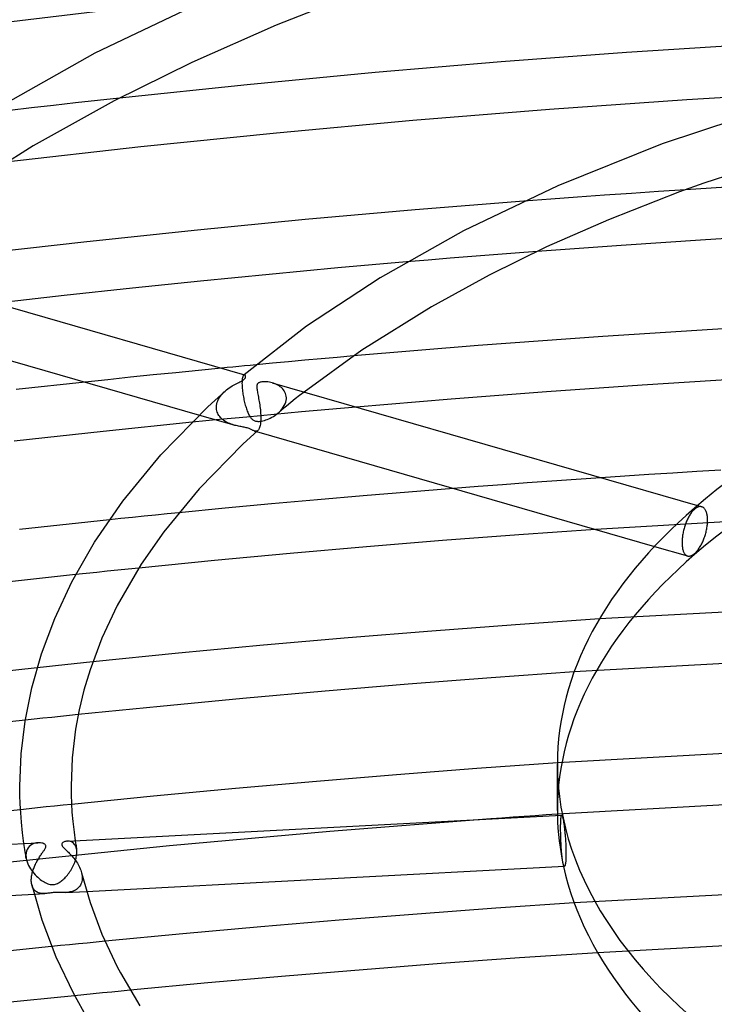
# Model space of a CAD drawing. Header units: millimetres. Extents: x -657 to 657, y -323 to 528.
# Tile 72 of 131: x -122 to -68, y 310 to 387. Entities that reach past the tile are written whole.
import ezdxf

# ---------------------------------------------------------------- set-up
doc = ezdxf.new("R2010")
doc.units = ezdxf.units.MM
doc.layers.add('HIDDEN', color=7, linetype='Continuous')
doc.layers.add('THICK', color=7, linetype='Continuous')

msp = doc.modelspace()

# ---------------------------------------------------------------- linework, layer by layer
at = {"layer": 'HIDDEN'}
for p, q in [((-115.935, 380.95), (-117.659, 380.758)), ((-114.204, 381.139), (-115.935, 380.95)), ((-121.08, 380.371), (-122.775, 380.174)), ((-119.375, 380.565), (-121.08, 380.371)), ((-117.659, 380.758), (-119.375, 380.565)), ((-80.525, 373.237), (-82.624, 373.079)), ((-78.423, 373.391), (-80.525, 373.237)), ((-76.319, 373.541), (-78.423, 373.391)), ((-74.214, 373.687), (-76.319, 373.541)), ((-72.106, 373.828), (-74.214, 373.687)), ((-69.997, 373.966), (-72.106, 373.828)), ((-88.387, 368.611), (-90.085, 368.471)), ((-86.689, 368.749), (-88.387, 368.611)), ((-84.99, 368.884), (-86.689, 368.749)), ((-83.29, 369.017), (-84.99, 368.884)), ((-81.59, 369.147), (-83.29, 369.017)), ((-90.085, 368.471), (-91.782, 368.328)), ((-95.939, 360.982), (-97.2, 360.871)), ((-102.272, 360.407), (-103.545, 360.287)), ((-101.001, 360.526), (-102.272, 360.407)), ((-99.731, 360.642), (-101.001, 360.526)), ((-98.464, 360.758), (-99.731, 360.642)), ((-97.2, 360.871), (-98.464, 360.758)), ((-111.588, 359.492), (-113.363, 359.309)), ((-109.811, 359.673), (-111.588, 359.492)), ((-108.033, 359.851), (-109.811, 359.673)), ((-106.254, 360.026), (-108.033, 359.851)), ((-104.572, 359.391), (-104.59, 359.341)), ((-104.553, 359.432), (-104.572, 359.391)), ((-104.533, 359.463), (-104.553, 359.432)), ((-104.512, 359.485), (-104.533, 359.463)), ((-104.5, 359.494), (-104.512, 359.485)), ((-104.507, 359.49), (-104.512, 359.485)), ((-104.501, 359.494), (-104.507, 359.49)), ((-104.496, 359.499), (-104.501, 359.494)), ((-104.488, 359.5), (-104.5, 359.494)), ((-104.49, 359.503), (-104.496, 359.499)), ((-104.485, 359.508), (-104.49, 359.503)), ((-104.477, 359.504), (-104.488, 359.5)), ((-104.479, 359.512), (-104.485, 359.508)), ((-104.465, 359.505), (-104.477, 359.504)), ((-104.454, 359.505), (-104.465, 359.505)), ((-104.442, 359.503), (-104.454, 359.505)), ((-115.134, 359.124), (-116.901, 358.936)), ((-113.363, 359.309), (-115.134, 359.124)), ((-104.643, 358.943), (-104.644, 358.835)), ((-104.644, 358.835), (-104.642, 358.718)), ((-104.638, 359.042), (-104.643, 358.943)), ((-104.642, 358.718), (-104.642, 358.704)), ((-104.642, 358.704), (-104.641, 358.69)), ((-104.641, 358.69), (-104.641, 358.676)), ((-104.641, 358.676), (-104.64, 358.661)), ((-104.64, 358.661), (-104.639, 358.647)), ((-104.639, 358.647), (-104.639, 358.632)), ((-104.639, 358.632), (-104.633, 358.532)), ((-104.63, 359.132), (-104.638, 359.042)), ((-104.619, 359.212), (-104.63, 359.132)), ((-104.605, 359.282), (-104.619, 359.212)), ((-104.59, 359.341), (-104.605, 359.282)), ((-102.172, 358.844), (-102.285, 358.88)), ((-102.061, 358.802), (-102.172, 358.844)), ((-101.954, 358.754), (-102.061, 358.802)), ((-101.85, 358.701), (-101.954, 358.754)), ((-101.751, 358.641), (-101.85, 358.701)), ((-101.657, 358.575), (-101.751, 358.641)), ((-106.4, 357.72), (-106.324, 357.831)), ((-106.324, 357.831), (-106.241, 357.939)), ((-106.241, 357.939), (-106.151, 358.043)), ((-106.151, 358.043), (-106.055, 358.142)), ((-106.055, 358.142), (-105.953, 358.237)), ((-104.633, 358.532), (-104.625, 358.428)), ((-104.625, 358.428), (-104.614, 358.321)), ((-104.614, 358.321), (-104.602, 358.212)), ((-104.602, 358.212), (-104.587, 358.103)), ((-104.587, 358.103), (-104.571, 357.993)), ((-104.571, 357.993), (-104.553, 357.883)), ((-104.553, 357.883), (-104.534, 357.773)), ((-101.569, 358.503), (-101.657, 358.575)), ((-101.487, 358.425), (-101.569, 358.503)), ((-101.413, 358.34), (-101.487, 358.425)), ((-101.347, 358.25), (-101.413, 358.34)), ((-101.291, 358.153), (-101.347, 358.25)), ((-101.245, 358.051), (-101.291, 358.153)), ((-101.21, 357.945), (-101.245, 358.051)), ((-101.188, 357.833), (-101.21, 357.945)), ((-101.178, 357.718), (-101.188, 357.833)), ((-100.141, 357.889), (-100.485, 357.616)), ((-99.795, 358.161), (-100.141, 357.889)), ((-106.64, 356.989), (-106.63, 357.114)), ((-106.63, 357.114), (-106.607, 357.239)), ((-106.607, 357.239), (-106.571, 357.362)), ((-106.571, 357.362), (-106.525, 357.484)), ((-106.525, 357.484), (-106.467, 357.604)), ((-106.467, 357.604), (-106.4, 357.72)), ((-104.534, 357.773), (-104.512, 357.663)), ((-104.512, 357.663), (-104.49, 357.555)), ((-104.49, 357.555), (-104.466, 357.447)), ((-104.466, 357.447), (-104.44, 357.342)), ((-104.44, 357.342), (-104.414, 357.238)), ((-104.414, 357.238), (-104.386, 357.136)), ((-104.386, 357.136), (-104.357, 357.036)), ((-101.162, 357.068), (-101.496, 356.793)), ((-101.416, 356.968), (-101.338, 357.096)), ((-101.338, 357.096), (-101.275, 357.227)), ((-101.275, 357.227), (-101.226, 357.362)), ((-101.226, 357.362), (-101.194, 357.498)), ((-101.194, 357.498), (-101.178, 357.633)), ((-101.177, 357.704), (-101.178, 357.718)), ((-101.178, 357.648), (-101.177, 357.662)), ((-101.178, 357.633), (-101.178, 357.648)), ((-101.177, 357.69), (-101.177, 357.704)), ((-101.177, 357.676), (-101.177, 357.69)), ((-101.177, 357.662), (-101.177, 357.676)), ((-100.825, 357.343), (-101.162, 357.068)), ((-100.485, 357.616), (-100.825, 357.343)), ((-107.966, 356.356), (-105.289, 355.584)), ((-106.64, 356.974), (-106.64, 356.989)), ((-106.64, 356.959), (-106.64, 356.974)), ((-106.64, 356.944), (-106.64, 356.959)), ((-106.64, 356.93), (-106.64, 356.944)), ((-106.639, 356.915), (-106.64, 356.93)), ((-106.639, 356.9), (-106.639, 356.915)), ((-106.629, 356.797), (-106.639, 356.9)), ((-106.61, 356.696), (-106.629, 356.797)), ((-106.581, 356.597), (-106.61, 356.696)), ((-106.543, 356.501), (-106.581, 356.597)), ((-106.498, 356.41), (-106.543, 356.501)), ((-106.444, 356.322), (-106.498, 356.41)), ((-106.383, 356.239), (-106.444, 356.322)), ((-104.357, 357.036), (-104.326, 356.939)), ((-104.326, 356.939), (-104.295, 356.845)), ((-104.295, 356.845), (-104.264, 356.756)), ((-102.14, 356.409), (-104.273, 356.208)), ((-104.264, 356.756), (-104.232, 356.67)), ((-104.232, 356.67), (-104.199, 356.588)), ((-104.199, 356.588), (-104.165, 356.511)), ((-104.165, 356.511), (-104.132, 356.438)), ((-104.132, 356.438), (-104.097, 356.37)), ((-104.097, 356.37), (-104.062, 356.306)), ((-104.062, 356.306), (-104.026, 356.247)), ((-102.187, 356.26), (-102.067, 356.336)), ((-100.005, 356.606), (-102.14, 356.409)), ((-102.067, 356.336), (-101.95, 356.42)), ((-101.95, 356.42), (-101.835, 356.51)), ((-101.835, 356.51), (-101.716, 356.615)), ((-101.496, 356.793), (-101.827, 356.516)), ((-101.716, 356.615), (-101.606, 356.727)), ((-101.606, 356.727), (-101.506, 356.844)), ((-101.506, 356.844), (-101.416, 356.968)), ((-97.868, 356.799), (-100.005, 356.606)), ((-95.729, 356.987), (-97.868, 356.799)), ((-106.404, 356.003), (-108.531, 355.794)), ((-104.273, 356.208), (-106.404, 356.003)), ((-106.315, 356.159), (-106.383, 356.239)), ((-106.241, 356.085), (-106.315, 356.159)), ((-106.162, 356.015), (-106.241, 356.085)), ((-106.077, 355.949), (-106.162, 356.015)), ((-105.987, 355.888), (-106.077, 355.949)), ((-105.894, 355.831), (-105.987, 355.888)), ((-105.796, 355.779), (-105.894, 355.831)), ((-105.696, 355.731), (-105.796, 355.779)), ((-105.594, 355.688), (-105.696, 355.731)), ((-105.492, 355.649), (-105.594, 355.688)), ((-105.389, 355.614), (-105.492, 355.649)), ((-105.288, 355.583), (-105.389, 355.614)), ((-105.191, 355.557), (-105.288, 355.583)), ((-105.095, 355.533), (-105.191, 355.557)), ((-105.002, 355.512), (-105.095, 355.533)), ((-104.912, 355.493), (-105.002, 355.512)), ((-104.026, 356.247), (-103.99, 356.192)), ((-103.99, 356.192), (-103.954, 356.142)), ((-103.954, 356.142), (-103.916, 356.097)), ((-103.916, 356.097), (-103.876, 356.055)), ((-103.876, 356.055), (-103.835, 356.017)), ((-103.835, 356.017), (-103.791, 355.983)), ((-103.791, 355.983), (-103.745, 355.954)), ((-103.745, 355.954), (-103.696, 355.928)), ((-103.696, 355.928), (-103.644, 355.906)), ((-103.644, 355.906), (-103.587, 355.89)), ((-103.587, 355.89), (-103.528, 355.877)), ((-103.528, 355.877), (-103.466, 355.87)), ((-103.466, 355.87), (-103.395, 355.866)), ((-103.395, 355.866), (-103.313, 355.868)), ((-103.313, 355.868), (-103.218, 355.877)), ((-103.218, 355.877), (-103.115, 355.893)), ((-103.115, 355.893), (-103.009, 355.916)), ((-103.009, 355.916), (-102.898, 355.945)), ((-102.898, 355.945), (-102.786, 355.981)), ((-102.786, 355.981), (-102.67, 356.023)), ((-102.67, 356.023), (-102.551, 356.072)), ((-102.551, 356.072), (-102.43, 356.128)), ((-102.43, 356.128), (-102.309, 356.19)), ((-102.309, 356.19), (-102.187, 356.26)), ((-104.823, 355.476), (-104.912, 355.493)), ((-104.733, 355.459), (-104.823, 355.476)), ((-104.643, 355.443), (-104.733, 355.459)), ((-104.555, 355.426), (-104.643, 355.443)), ((-104.469, 355.41), (-104.555, 355.426)), ((-104.385, 355.393), (-104.469, 355.41)), ((-104.305, 355.374), (-104.385, 355.393)), ((-104.227, 355.353), (-104.305, 355.374)), ((-104.156, 355.33), (-104.227, 355.353)), ((-104.09, 355.306), (-104.156, 355.33)), ((-104.031, 355.282), (-104.09, 355.306)), ((-103.978, 355.258), (-104.031, 355.282)), ((-103.927, 355.233), (-103.978, 355.258)), ((-103.877, 355.209), (-103.927, 355.233)), ((-103.83, 355.185), (-103.877, 355.209)), ((-103.785, 355.163), (-103.83, 355.185)), ((-103.741, 355.143), (-103.785, 355.163)), ((-103.699, 355.126), (-103.741, 355.143)), ((-103.658, 355.113), (-103.699, 355.126)), ((-103.61, 355.102), (-103.658, 355.113)), ((-103.657, 355.113), (-103.498, 355.067)), ((-103.564, 355.097), (-103.61, 355.102)), ((-103.519, 355.099), (-103.564, 355.097)), ((-103.476, 355.11), (-103.519, 355.099)), ((-103.435, 355.129), (-103.476, 355.11)), ((-103.395, 355.159), (-103.435, 355.129)), ((-84.279, 350.917), (-86.195, 350.772)), ((-82.361, 351.059), (-84.279, 350.917)), ((-80.441, 351.197), (-82.361, 351.059)), ((-78.52, 351.332), (-80.441, 351.197)), ((-76.597, 351.464), (-78.52, 351.332)), ((-86.195, 350.772), (-88.11, 350.624)), ((-110.486, 348.632), (-111.391, 348.542)), ((-109.581, 348.722), (-110.486, 348.632)), ((-52.522, 348.833), (-77.031, 347.426)), ((-69.63, 348.588), (-69.672, 348.522)), ((-69.588, 348.652), (-69.63, 348.588)), ((-69.545, 348.713), (-69.588, 348.652)), ((-69.501, 348.77), (-69.545, 348.713)), ((-69.457, 348.824), (-69.501, 348.77)), ((-69.413, 348.874), (-69.457, 348.824)), ((-69.369, 348.921), (-69.413, 348.874)), ((-69.325, 348.964), (-69.369, 348.921)), ((-69.282, 349.003), (-69.325, 348.964)), ((-69.233, 349.043), (-69.282, 349.003)), ((-69.184, 349.08), (-69.233, 349.043)), ((-69.134, 349.112), (-69.184, 349.08)), ((-69.084, 349.14), (-69.134, 349.112)), ((-69.034, 349.163), (-69.084, 349.14)), ((-69.053, 349.287), (-68.721, 349.191)), ((-68.984, 349.181), (-69.034, 349.163)), ((-68.935, 349.195), (-68.984, 349.181)), ((-68.886, 349.203), (-68.935, 349.195)), ((-68.839, 349.206), (-68.886, 349.203)), ((-68.793, 349.204), (-68.839, 349.206)), ((-68.748, 349.197), (-68.793, 349.204)), ((-68.704, 349.185), (-68.748, 349.197)), ((-68.666, 349.17), (-68.704, 349.185)), ((-68.63, 349.152), (-68.666, 349.17)), ((-68.595, 349.129), (-68.63, 349.152)), ((-68.562, 349.103), (-68.595, 349.129)), ((-68.53, 349.074), (-68.562, 349.103)), ((-68.5, 349.04), (-68.53, 349.074)), ((-68.47, 349.002), (-68.5, 349.04)), ((-68.443, 348.961), (-68.47, 349.002)), ((-68.416, 348.915), (-68.443, 348.961)), ((-68.392, 348.866), (-68.416, 348.915)), ((-68.369, 348.813), (-68.392, 348.866)), ((-68.349, 348.756), (-68.369, 348.813)), ((-68.33, 348.696), (-68.349, 348.756)), ((-68.314, 348.633), (-68.33, 348.696)), ((-68.299, 348.568), (-68.314, 348.633)), ((-114.103, 348.266), (-115.006, 348.173)), ((-113.2, 348.359), (-114.103, 348.266)), ((-112.296, 348.451), (-113.2, 348.359)), ((-111.391, 348.542), (-112.296, 348.451)), ((-69.993, 347.84), (-70.022, 347.759)), ((-69.963, 347.92), (-69.993, 347.84)), ((-69.932, 347.999), (-69.963, 347.92)), ((-69.899, 348.078), (-69.932, 347.999)), ((-69.865, 348.156), (-69.899, 348.078)), ((-69.829, 348.233), (-69.865, 348.156)), ((-69.791, 348.308), (-69.829, 348.233)), ((-69.753, 348.382), (-69.791, 348.308)), ((-69.713, 348.453), (-69.753, 348.382)), ((-69.672, 348.522), (-69.713, 348.453)), ((-68.287, 348.499), (-68.299, 348.568)), ((-68.277, 348.429), (-68.287, 348.499)), ((-68.27, 348.356), (-68.277, 348.429)), ((-68.277, 347.813), (-68.269, 347.896)), ((-68.265, 348.282), (-68.27, 348.356)), ((-68.269, 347.896), (-68.264, 347.976)), ((-68.261, 348.207), (-68.265, 348.282)), ((-68.264, 347.976), (-68.261, 348.055)), ((-68.26, 348.131), (-68.261, 348.207)), ((-68.261, 348.055), (-68.26, 348.131)), ((-70.199, 347.062), (-70.214, 346.974)), ((-70.183, 347.151), (-70.199, 347.062)), ((-70.165, 347.239), (-70.183, 347.151)), ((-70.145, 347.328), (-70.165, 347.239)), ((-70.123, 347.416), (-70.145, 347.328)), ((-70.1, 347.504), (-70.123, 347.416)), ((-70.075, 347.59), (-70.1, 347.504)), ((-70.049, 347.675), (-70.075, 347.59)), ((-70.022, 347.759), (-70.049, 347.675)), ((-68.434, 347.03), (-68.409, 347.117)), ((-68.409, 347.117), (-68.386, 347.205)), ((-68.386, 347.205), (-68.364, 347.293)), ((-68.364, 347.293), (-68.344, 347.381)), ((-68.344, 347.381), (-68.327, 347.469)), ((-68.327, 347.469), (-68.311, 347.556)), ((-68.311, 347.556), (-68.297, 347.643)), ((-68.297, 347.643), (-68.286, 347.729)), ((-68.286, 347.729), (-68.277, 347.813)), ((-70.259, 346.475), (-70.26, 346.399)), ((-70.26, 346.399), (-70.259, 346.323)), ((-70.257, 346.553), (-70.259, 346.475)), ((-70.259, 346.323), (-70.257, 346.247)), ((-70.252, 346.634), (-70.257, 346.553)), ((-70.245, 346.717), (-70.252, 346.634)), ((-70.237, 346.801), (-70.245, 346.717)), ((-70.226, 346.887), (-70.237, 346.801)), ((-70.214, 346.974), (-70.226, 346.887)), ((-68.761, 346.231), (-68.722, 346.305)), ((-68.722, 346.305), (-68.684, 346.382)), ((-68.684, 346.382), (-68.648, 346.459)), ((-68.648, 346.459), (-68.613, 346.537)), ((-68.613, 346.537), (-68.58, 346.616)), ((-68.58, 346.616), (-68.549, 346.695)), ((-68.549, 346.695), (-68.518, 346.776)), ((-68.518, 346.776), (-68.489, 346.859)), ((-68.489, 346.859), (-68.461, 346.944)), ((-68.461, 346.944), (-68.434, 347.03)), ((-72.412, 346.093), (-69.83, 345.348)), ((-70.257, 346.247), (-70.252, 346.173)), ((-70.252, 346.173), (-70.245, 346.101)), ((-70.245, 346.101), (-70.236, 346.031)), ((-70.236, 346.031), (-70.225, 345.963)), ((-70.225, 345.963), (-70.211, 345.897)), ((-70.211, 345.897), (-70.196, 345.835)), ((-70.196, 345.835), (-70.179, 345.775)), ((-70.179, 345.775), (-70.16, 345.719)), ((-70.16, 345.719), (-70.139, 345.667)), ((-70.139, 345.667), (-70.116, 345.618)), ((-70.116, 345.618), (-70.092, 345.573)), ((-70.092, 345.573), (-70.066, 345.532)), ((-70.066, 345.532), (-70.039, 345.495)), ((-69.331, 345.499), (-69.282, 345.539)), ((-69.282, 345.539), (-69.239, 345.578)), ((-69.239, 345.578), (-69.195, 345.621)), ((-69.195, 345.621), (-69.15, 345.668)), ((-69.15, 345.668), (-69.106, 345.718)), ((-69.106, 345.718), (-69.061, 345.772)), ((-69.061, 345.772), (-69.017, 345.829)), ((-69.017, 345.829), (-68.972, 345.889)), ((-68.972, 345.889), (-68.929, 345.952)), ((-68.929, 345.952), (-68.885, 346.018)), ((-68.885, 346.018), (-68.843, 346.087)), ((-68.843, 346.087), (-68.802, 346.158)), ((-68.802, 346.158), (-68.761, 346.231)), ((-70.039, 345.495), (-70.01, 345.462)), ((-70.01, 345.462), (-69.98, 345.433)), ((-69.98, 345.433), (-69.949, 345.407)), ((-69.949, 345.407), (-69.916, 345.385)), ((-69.916, 345.385), (-69.882, 345.367)), ((-69.882, 345.367), (-69.846, 345.352)), ((-69.846, 345.352), (-69.804, 345.341)), ((-69.804, 345.341), (-69.761, 345.335)), ((-69.761, 345.335), (-69.717, 345.333)), ((-69.717, 345.333), (-69.671, 345.337)), ((-69.671, 345.337), (-69.624, 345.346)), ((-69.624, 345.346), (-69.576, 345.36)), ((-69.576, 345.36), (-69.528, 345.378)), ((-69.528, 345.378), (-69.479, 345.402)), ((-69.479, 345.402), (-69.429, 345.43)), ((-69.429, 345.43), (-69.38, 345.462)), ((-69.38, 345.462), (-69.331, 345.499)), ((-116.82, 343.978), (-117.641, 343.892)), ((-115.998, 344.064), (-116.82, 343.978)), ((-115.176, 344.15), (-115.998, 344.064)), ((-114.354, 344.235), (-115.176, 344.15)), ((-113.532, 344.319), (-114.354, 344.235)), ((-112.709, 344.403), (-113.532, 344.319)), ((-51.229, 341.838), (-76.721, 340.425)), ((-116.301, 337.073), (-117.027, 336.998)), ((-52.568, 337.774), (-78.696, 336.283)), ((-119.928, 336.695), (-120.651, 336.618)), ((-119.204, 336.771), (-119.928, 336.695)), ((-118.479, 336.847), (-119.204, 336.771)), ((-117.753, 336.923), (-118.479, 336.847)), ((-117.027, 336.998), (-117.753, 336.923)), ((-120.894, 332.587), (-121.584, 332.513)), ((-120.203, 332.66), (-120.894, 332.587)), ((-119.513, 332.733), (-120.203, 332.66)), ((-118.822, 332.806), (-119.513, 332.733)), ((-118.131, 332.878), (-118.822, 332.806)), ((-117.44, 332.95), (-118.131, 332.878)), ((-53.424, 330.682), (-80.001, 329.173)), ((-53.437, 326.677), (-79.998, 325.164)), ((-121.285, 325.59), (-121.947, 325.52)), ((-120.621, 325.66), (-121.285, 325.59)), ((-119.958, 325.729), (-120.621, 325.66)), ((-119.293, 325.798), (-119.958, 325.729)), ((-118.629, 325.866), (-119.293, 325.798)), ((-117.964, 325.935), (-118.629, 325.866)), ((-85.198, 324.796), (-97.778, 323.808)), ((-79.733, 324.68), (-79.73, 324.739)), ((-79.73, 324.739), (-79.726, 324.794)), ((-79.726, 324.794), (-79.722, 324.845)), ((-79.722, 324.845), (-79.717, 324.891)), ((-79.717, 324.891), (-79.712, 324.931)), ((-79.712, 324.931), (-79.707, 324.967)), ((-79.707, 324.967), (-79.702, 324.998)), ((-79.702, 324.998), (-79.696, 325.024)), ((-79.696, 325.024), (-79.689, 325.046)), ((-79.689, 325.046), (-79.683, 325.064)), ((-79.683, 325.064), (-79.676, 325.076)), ((-79.676, 325.076), (-79.668, 325.084)), ((-79.668, 325.084), (-79.66, 325.087)), ((-79.746, 324.168), (-79.745, 324.249)), ((-79.746, 324.086), (-79.746, 324.168)), ((-79.746, 324.005), (-79.746, 324.086)), ((-79.745, 323.921), (-79.746, 324.005)), ((-79.745, 324.249), (-79.744, 324.328)), ((-79.744, 324.328), (-79.743, 324.405)), ((-79.743, 324.405), (-79.741, 324.479)), ((-79.741, 324.479), (-79.739, 324.55)), ((-79.739, 324.55), (-79.736, 324.617)), ((-79.736, 324.617), (-79.733, 324.68)), ((-97.778, 323.808), (-110.311, 322.684)), ((-79.744, 323.834), (-79.745, 323.921)), ((-79.743, 323.745), (-79.744, 323.834)), ((-79.742, 323.654), (-79.743, 323.745)), ((-79.74, 323.561), (-79.742, 323.654)), ((-79.737, 323.466), (-79.74, 323.561)), ((-79.734, 323.371), (-79.737, 323.466)), ((-79.731, 323.275), (-79.734, 323.371)), ((-79.728, 323.178), (-79.731, 323.275)), ((-110.311, 322.684), (-122.766, 321.428)), ((-121.615, 322.408), (-121.679, 322.879)), ((-121.362, 322.539), (-121.431, 322.419)), ((-121.279, 322.643), (-121.362, 322.539)), ((-121.182, 322.731), (-121.279, 322.643)), ((-121.074, 322.803), (-121.182, 322.731)), ((-120.957, 322.859), (-121.074, 322.803)), ((-120.834, 322.899), (-120.957, 322.859)), ((-120.71, 322.925), (-120.834, 322.899)), ((-120.588, 322.937), (-120.71, 322.925)), ((-118.206, 323.057), (-118.285, 323.058)), ((-118.125, 323.048), (-118.206, 323.057)), ((-118.043, 323.028), (-118.125, 323.048)), ((-117.964, 322.998), (-118.043, 323.028)), ((-117.886, 322.956), (-117.964, 322.998)), ((-117.814, 322.902), (-117.886, 322.956)), ((-117.747, 322.835), (-117.814, 322.902)), ((-117.687, 322.754), (-117.747, 322.835)), ((-117.636, 322.66), (-117.687, 322.754)), ((-117.672, 323.09), (-117.644, 322.898)), ((-117.644, 322.898), (-117.629, 322.803)), ((-117.595, 322.551), (-117.636, 322.66)), ((-117.629, 322.803), (-117.614, 322.709)), ((-117.614, 322.709), (-117.598, 322.614)), ((-117.598, 322.614), (-117.581, 322.52)), ((-117.566, 322.429), (-117.595, 322.551)), ((-117.581, 322.52), (-117.565, 322.426)), ((-117.559, 322.391), (-117.566, 322.429)), ((-79.724, 323.081), (-79.728, 323.178)), ((-79.72, 322.985), (-79.724, 323.081)), ((-79.715, 322.89), (-79.72, 322.985)), ((-79.71, 322.796), (-79.715, 322.89)), ((-79.705, 322.704), (-79.71, 322.796)), ((-79.7, 322.613), (-79.705, 322.704)), ((-79.694, 322.525), (-79.7, 322.613)), ((-79.688, 322.436), (-79.694, 322.525)), ((-79.682, 322.349), (-79.688, 322.436)), ((-121.587, 322.222), (-121.615, 322.408)), ((-121.566, 322.094), (-121.587, 322.222)), ((-121.545, 321.966), (-121.566, 322.094)), ((-121.523, 321.839), (-121.545, 321.966)), ((-121.513, 322.136), (-121.524, 321.976)), ((-121.524, 321.976), (-121.524, 321.961)), ((-121.524, 321.961), (-121.524, 321.947)), ((-121.524, 321.947), (-121.524, 321.933)), ((-121.524, 321.933), (-121.523, 321.919)), ((-121.523, 321.919), (-121.523, 321.905)), ((-121.523, 321.905), (-121.522, 321.89)), ((-121.501, 321.711), (-121.523, 321.839)), ((-121.522, 321.89), (-121.52, 321.86)), ((-121.52, 321.86), (-121.517, 321.83)), ((-121.517, 321.83), (-121.514, 321.8)), ((-121.514, 321.8), (-121.51, 321.769)), ((-121.481, 322.285), (-121.513, 322.136)), ((-121.51, 321.769), (-121.505, 321.739)), ((-121.505, 321.739), (-121.5, 321.708)), ((-121.5, 321.708), (-121.47, 321.571)), ((-121.431, 322.419), (-121.481, 322.285)), ((-117.643, 321.593), (-117.613, 321.697)), ((-117.613, 321.697), (-117.589, 321.801)), ((-117.589, 321.801), (-117.57, 321.903)), ((-117.57, 321.903), (-117.556, 322.003)), ((-117.554, 322.352), (-117.559, 322.391)), ((-117.556, 322.003), (-117.548, 322.099)), ((-117.55, 322.312), (-117.554, 322.352)), ((-117.548, 322.27), (-117.55, 322.312)), ((-117.546, 322.228), (-117.548, 322.27)), ((-117.548, 322.114), (-117.547, 322.128)), ((-117.548, 322.099), (-117.548, 322.114)), ((-117.547, 322.128), (-117.546, 322.142)), ((-117.546, 322.185), (-117.546, 322.228)), ((-117.546, 322.171), (-117.546, 322.185)), ((-117.546, 322.156), (-117.546, 322.171)), ((-117.546, 322.142), (-117.546, 322.156)), ((-79.675, 322.261), (-79.682, 322.349)), ((-79.668, 322.175), (-79.675, 322.261)), ((-79.66, 322.091), (-79.668, 322.175)), ((-79.653, 322.009), (-79.66, 322.091)), ((-79.644, 321.929), (-79.653, 322.009)), ((-79.636, 321.851), (-79.644, 321.929)), ((-79.627, 321.777), (-79.636, 321.851)), ((-79.618, 321.705), (-79.627, 321.777)), ((-79.609, 321.637), (-79.618, 321.705)), ((-121.47, 321.571), (-121.428, 321.434)), ((-121.428, 321.434), (-121.377, 321.298)), ((-121.377, 321.298), (-121.316, 321.164)), ((-121.316, 321.164), (-121.247, 321.032)), ((-121.247, 321.032), (-121.17, 320.904)), ((-121.17, 320.904), (-121.087, 320.78)), ((-117.964, 320.874), (-117.908, 320.973)), ((-117.908, 320.973), (-117.854, 321.074)), ((-117.854, 321.074), (-117.804, 321.176)), ((-117.804, 321.176), (-117.757, 321.28)), ((-117.757, 321.28), (-117.715, 321.384)), ((-117.715, 321.384), (-117.677, 321.489)), ((-117.677, 321.489), (-117.643, 321.593)), ((-79.6, 321.573), (-79.609, 321.637)), ((-79.59, 321.513), (-79.6, 321.573)), ((-79.581, 321.457), (-79.59, 321.513)), ((-79.571, 321.405), (-79.581, 321.457)), ((-79.562, 321.358), (-79.571, 321.405)), ((-79.552, 321.314), (-79.562, 321.358)), ((-79.542, 321.273), (-79.552, 321.314)), ((-79.532, 321.236), (-79.542, 321.273)), ((-79.522, 321.203), (-79.532, 321.236)), ((-79.512, 321.174), (-79.522, 321.203)), ((-79.501, 321.149), (-79.512, 321.174)), ((-79.491, 321.128), (-79.501, 321.149)), ((-79.481, 321.112), (-79.491, 321.128)), ((-79.47, 321.101), (-79.481, 321.112)), ((-79.46, 321.095), (-79.47, 321.101)), ((-79.45, 321.093), (-79.46, 321.095)), ((-121.087, 320.78), (-120.999, 320.661)), ((-120.999, 320.661), (-120.905, 320.546)), ((-120.905, 320.546), (-120.807, 320.437)), ((-120.807, 320.437), (-120.707, 320.334)), ((-120.707, 320.334), (-120.606, 320.239)), ((-120.606, 320.239), (-120.504, 320.151)), ((-120.504, 320.151), (-120.403, 320.07)), ((-118.569, 320.108), (-118.498, 320.177)), ((-118.498, 320.177), (-118.428, 320.251)), ((-118.428, 320.251), (-118.357, 320.33)), ((-118.357, 320.33), (-118.287, 320.413)), ((-118.287, 320.413), (-118.218, 320.5)), ((-118.218, 320.5), (-118.151, 320.59)), ((-118.151, 320.59), (-118.086, 320.682)), ((-118.086, 320.682), (-118.024, 320.777)), ((-118.024, 320.777), (-117.964, 320.874)), ((-117.178, 320.582), (-117.163, 320.517)), ((-117.163, 320.517), (-117.151, 320.452)), ((-117.151, 320.452), (-117.141, 320.388)), ((-117.141, 320.388), (-117.134, 320.324)), ((-117.134, 320.324), (-117.13, 320.26)), ((-117.13, 320.26), (-117.128, 320.198)), ((-117.129, 320.125), (-117.13, 320.11)), ((-117.128, 320.154), (-117.129, 320.139)), ((-117.129, 320.139), (-117.129, 320.125)), ((-117.128, 320.198), (-117.128, 320.183)), ((-117.128, 320.183), (-117.128, 320.168)), ((-117.128, 320.168), (-117.128, 320.154)), ((-121.041, 319.555), (-121.067, 319.647)), ((-121.008, 319.47), (-121.041, 319.555)), ((-120.97, 319.392), (-121.008, 319.47)), ((-120.926, 319.321), (-120.97, 319.392)), ((-120.403, 320.07), (-120.302, 319.996)), ((-120.302, 319.996), (-120.203, 319.931)), ((-120.203, 319.931), (-120.107, 319.872)), ((-120.107, 319.872), (-120.013, 319.821)), ((-120.013, 319.821), (-119.917, 319.776)), ((-119.917, 319.776), (-119.822, 319.737)), ((-119.822, 319.737), (-119.726, 319.705)), ((-119.726, 319.705), (-119.632, 319.682)), ((-119.632, 319.682), (-119.544, 319.668)), ((-119.544, 319.668), (-119.46, 319.663)), ((-119.46, 319.663), (-119.381, 319.666)), ((-119.381, 319.666), (-119.302, 319.677)), ((-119.302, 319.677), (-119.223, 319.695)), ((-119.223, 319.695), (-119.143, 319.721)), ((-119.143, 319.721), (-119.063, 319.754)), ((-119.063, 319.754), (-118.987, 319.793)), ((-118.987, 319.793), (-118.915, 319.836)), ((-118.915, 319.836), (-118.846, 319.881)), ((-118.846, 319.881), (-118.778, 319.93)), ((-118.778, 319.93), (-118.709, 319.984)), ((-118.709, 319.984), (-118.639, 320.044)), ((-118.639, 320.044), (-118.569, 320.108)), ((-117.443, 319.401), (-117.511, 319.341)), ((-117.38, 319.467), (-117.443, 319.401)), ((-117.322, 319.539), (-117.38, 319.467)), ((-117.271, 319.618), (-117.322, 319.539)), ((-117.227, 319.704), (-117.271, 319.618)), ((-117.19, 319.797), (-117.227, 319.704)), ((-117.161, 319.896), (-117.19, 319.797)), ((-117.141, 320.001), (-117.161, 319.896)), ((-117.13, 320.11), (-117.141, 320.001)), ((-53.154, 319.636), (-78.685, 318.23)), ((-120.877, 319.256), (-120.926, 319.321)), ((-120.881, 318.916), (-120.037, 318.96)), ((-120.824, 319.198), (-120.877, 319.256)), ((-120.766, 319.147), (-120.824, 319.198)), ((-120.704, 319.102), (-120.766, 319.147)), ((-120.638, 319.064), (-120.704, 319.102)), ((-120.569, 319.032), (-120.638, 319.064)), ((-120.496, 319.007), (-120.569, 319.032)), ((-120.422, 318.987), (-120.496, 319.007)), ((-120.345, 318.972), (-120.422, 318.987)), ((-120.269, 318.963), (-120.345, 318.972)), ((-120.191, 318.958), (-120.269, 318.963)), ((-120.114, 318.958), (-120.191, 318.958)), ((-120.037, 318.96), (-120.114, 318.958)), ((-119.96, 318.965), (-120.037, 318.96)), ((-119.884, 318.973), (-119.96, 318.965)), ((-119.808, 318.982), (-119.884, 318.973)), ((-119.73, 318.993), (-119.808, 318.982)), ((-119.649, 319.004), (-119.73, 318.993)), ((-119.568, 319.015), (-119.649, 319.004)), ((-119.486, 319.025), (-119.568, 319.015)), ((-119.407, 319.034), (-119.486, 319.025)), ((-119.33, 319.04), (-119.407, 319.034)), ((-119.253, 319.044), (-119.33, 319.04)), ((-119.175, 319.047), (-119.253, 319.044)), ((-119.093, 319.048), (-119.175, 319.047)), ((-119.007, 319.047), (-119.093, 319.048)), ((-118.921, 319.045), (-119.007, 319.047)), ((-118.836, 319.043), (-118.921, 319.045)), ((-118.753, 319.041), (-118.836, 319.043)), ((-118.674, 319.04), (-118.753, 319.041)), ((-118.595, 319.04), (-118.674, 319.04)), ((-118.514, 319.041), (-118.595, 319.04)), ((-118.431, 319.045), (-118.514, 319.041)), ((-118.345, 319.05), (-118.431, 319.045)), ((-118.43, 319.044), (-116.786, 319.131)), ((-118.259, 319.059), (-118.345, 319.05)), ((-118.171, 319.071), (-118.259, 319.059)), ((-118.084, 319.087), (-118.171, 319.071)), ((-117.996, 319.107), (-118.084, 319.087)), ((-117.909, 319.133), (-117.996, 319.107)), ((-117.823, 319.163), (-117.909, 319.133)), ((-117.74, 319.199), (-117.823, 319.163)), ((-117.66, 319.241), (-117.74, 319.199)), ((-117.583, 319.288), (-117.66, 319.241)), ((-117.511, 319.341), (-117.583, 319.288)), ((-51.236, 315.716), (-76.852, 314.341)), ((-118.822, 314.893), (-119.516, 314.823)), ((-118.127, 314.962), (-118.822, 314.893)), ((-117.432, 315.032), (-118.127, 314.962)), ((-116.737, 315.1), (-117.432, 315.032)), ((-116.042, 315.169), (-116.737, 315.1)), ((-115.346, 315.237), (-116.042, 315.169)), ((-117.001, 311.055), (-117.727, 310.982)), ((-116.275, 311.127), (-117.001, 311.055)), ((-115.549, 311.198), (-116.275, 311.127)), ((-114.823, 311.269), (-115.549, 311.198)), ((-114.096, 311.34), (-114.823, 311.269)), ((-113.37, 311.41), (-114.096, 311.34))]:
    msp.add_line(p, q, dxfattribs=at)
for start_param, end_param in [(-3.141581, -0.523599), (-0.523599, 0.000012), (0.009544, 0.109297)]:
    msp.add_ellipse((0, 325.452), major_axis=(-80, 0), ratio=0.5, start_param=start_param, end_param=end_param, dxfattribs=at)
at = {"layer": 'THICK'}
for p, q in [((-94.354, 389.832), (-101.983, 386.834)), ((-106.354, 389.311), (-116.14, 384.64)), ((-116.105, 387.868), (-124.686, 386.857)), ((-101.983, 386.834), (-108.551, 383.924)), ((-64.75, 385.331), (-74.598, 384.688)), ((-116.14, 384.64), (-124.782, 379.781)), ((-74.598, 384.688), (-84.404, 383.956)), ((-108.551, 383.924), (-114.643, 380.911)), ((-84.404, 383.956), (-94.234, 383.125)), ((-94.234, 383.125), (-104.227, 382.178)), ((-104.227, 382.178), (-114.204, 381.139)), ((-114.643, 380.911), (-120.961, 377.399)), ((-69.875, 381), (-80.604, 380.239)), ((-61.606, 380.932), (-71.811, 377.561)), ((-59.102, 381.653), (-69.875, 381)), ((-80.604, 380.239), (-91.303, 379.37)), ((-91.303, 379.37), (-101.959, 378.393)), ((-101.959, 378.393), (-112.549, 377.311)), ((-120.961, 377.399), (-128.288, 372.745)), ((-112.549, 377.311), (-123.089, 376.122)), ((-71.811, 377.561), (-79.961, 374.283)), ((-59.863, 377.275), (-68.562, 374.481)), ((-79.961, 374.283), (-87.329, 370.766)), ((-68.562, 374.481), (-70.46, 373.794)), ((-65.91, 374.221), (-69.997, 373.966)), ((-70.46, 373.794), (-76.01, 371.623)), ((-82.624, 373.079), (-91.103, 372.399)), ((-91.103, 372.399), (-99.695, 371.634)), ((-99.695, 371.634), (-108.37, 370.789)), ((-76.01, 371.623), (-80.844, 369.496)), ((-108.37, 370.789), (-117.004, 369.88)), ((-87.329, 370.766), (-93.856, 367.095)), ((-61.832, 370.454), (-68.434, 370.058)), ((-117.004, 369.88), (-125.475, 368.924)), ((-80.844, 369.496), (-85.336, 367.295)), ((-75.021, 369.622), (-81.59, 369.147)), ((-68.434, 370.058), (-75.021, 369.622)), ((-136.927, 368.88), (-104.443, 359.503)), ((-97.161, 367.856), (-102.526, 367.357)), ((-91.782, 368.328), (-97.161, 367.856)), ((-102.526, 367.357), (-107.876, 366.832)), ((-93.856, 367.095), (-99.591, 363.306)), ((-85.336, 367.295), (-89.849, 364.819)), ((-107.876, 366.832), (-113.208, 366.282)), ((-118.528, 365.705), (-123.836, 365.101)), ((-113.208, 366.282), (-118.528, 365.705)), ((-138.142, 365.067), (-107.966, 356.356)), ((-89.849, 364.819), (-95.272, 361.436)), ((-99.591, 363.306), (-104.479, 359.512)), ((-76.447, 362.504), (-86.197, 361.788)), ((-66.659, 363.135), (-76.447, 362.504)), ((-86.197, 361.788), (-95.939, 360.982)), ((-95.272, 361.436), (-99.795, 358.161)), ((-104.899, 360.157), (-105.351, 360.113)), ((-104.448, 360.2), (-104.899, 360.157)), ((-103.996, 360.244), (-104.448, 360.2)), ((-103.545, 360.287), (-103.996, 360.244)), ((-105.802, 360.07), (-106.254, 360.026)), ((-105.351, 360.113), (-105.802, 360.07)), ((-104.423, 359.494), (-104.442, 359.503)), ((-104.405, 359.479), (-104.423, 359.494)), ((-104.389, 359.46), (-104.405, 359.479)), ((-104.376, 359.436), (-104.389, 359.46)), ((-104.366, 359.41), (-104.376, 359.436)), ((-104.36, 359.38), (-104.366, 359.41)), ((-104.358, 359.348), (-104.36, 359.38)), ((-116.901, 358.936), (-122.284, 358.347)), ((-105.523, 358.562), (-105.411, 358.632)), ((-105.411, 358.632), (-105.3, 358.697)), ((-105.3, 358.697), (-105.191, 358.757)), ((-105.191, 358.757), (-105.087, 358.813)), ((-105.087, 358.813), (-104.987, 358.864)), ((-104.987, 358.864), (-104.893, 358.912)), ((-104.893, 358.912), (-104.805, 358.956)), ((-104.805, 358.956), (-104.726, 358.996)), ((-104.726, 358.996), (-104.66, 359.032)), ((-104.66, 359.032), (-104.604, 359.063)), ((-104.604, 359.063), (-104.559, 359.09)), ((-104.559, 359.09), (-104.522, 359.114)), ((-104.522, 359.114), (-104.491, 359.137)), ((-104.491, 359.137), (-104.464, 359.159)), ((-104.464, 359.159), (-104.438, 359.183)), ((-104.438, 359.183), (-104.416, 359.207)), ((-104.416, 359.207), (-104.398, 359.231)), ((-104.398, 359.231), (-104.383, 359.257)), ((-104.383, 359.257), (-104.37, 359.285)), ((-104.37, 359.285), (-104.362, 359.316)), ((-104.362, 359.316), (-104.358, 359.348)), ((-103.482, 358.643), (-103.486, 358.584)), ((-103.473, 358.692), (-103.482, 358.643)), ((-103.461, 358.733), (-103.473, 358.692)), ((-103.446, 358.766), (-103.461, 358.733)), ((-103.428, 358.796), (-103.446, 358.766)), ((-103.407, 358.822), (-103.428, 358.796)), ((-103.382, 358.847), (-103.407, 358.822)), ((-103.353, 358.87), (-103.382, 358.847)), ((-103.319, 358.89), (-103.353, 358.87)), ((-103.278, 358.909), (-103.319, 358.89)), ((-103.228, 358.927), (-103.278, 358.909)), ((-103.168, 358.943), (-103.228, 358.927)), ((-103.095, 358.956), (-103.168, 358.943)), ((-103.012, 358.965), (-103.095, 358.956)), ((-102.921, 358.969), (-103.012, 358.965)), ((-102.825, 358.968), (-102.921, 358.969)), ((-102.723, 358.961), (-102.825, 358.968)), ((-102.617, 358.95), (-102.723, 358.961)), ((-102.507, 358.932), (-102.617, 358.95)), ((-102.396, 358.909), (-102.507, 358.932)), ((-102.285, 358.88), (-102.396, 358.909)), ((-102.284, 358.88), (-69.053, 349.287)), ((-73.369, 358.704), (-80.838, 358.182)), ((-65.879, 359.175), (-73.369, 358.704)), ((-107.307, 356.999), (-105.954, 358.236)), ((-105.953, 358.237), (-105.85, 358.324)), ((-105.85, 358.324), (-105.744, 358.407)), ((-105.744, 358.407), (-105.635, 358.487)), ((-105.635, 358.487), (-105.523, 358.562)), ((-103.486, 358.584), (-103.486, 358.516)), ((-103.486, 358.516), (-103.48, 358.442)), ((-103.48, 358.442), (-103.471, 358.362)), ((-103.471, 358.362), (-103.459, 358.277)), ((-103.459, 358.277), (-103.443, 358.185)), ((-103.443, 358.185), (-103.426, 358.088)), ((-103.426, 358.088), (-103.407, 357.985)), ((-103.407, 357.985), (-103.386, 357.879)), ((-103.386, 357.879), (-103.365, 357.767)), ((-80.838, 358.182), (-88.29, 357.61)), ((-103.365, 357.767), (-103.344, 357.652)), ((-103.344, 357.652), (-103.322, 357.532)), ((-103.322, 357.532), (-103.301, 357.409)), ((-103.301, 357.409), (-103.28, 357.283)), ((-103.28, 357.283), (-103.261, 357.154)), ((-103.261, 357.154), (-103.242, 357.023)), ((-88.29, 357.61), (-95.729, 356.987)), ((-110.975, 353.253), (-107.307, 356.999)), ((-103.242, 357.023), (-103.226, 356.891)), ((-103.226, 356.891), (-103.211, 356.758)), ((-103.211, 356.758), (-103.198, 356.625)), ((-103.198, 356.625), (-103.188, 356.492)), ((-103.188, 356.492), (-103.18, 356.361)), ((-103.18, 356.361), (-103.175, 356.233)), ((-108.531, 355.794), (-115.498, 355.079)), ((-103.218, 355.552), (-103.24, 355.458)), ((-103.201, 355.657), (-103.218, 355.552)), ((-103.187, 355.774), (-103.201, 355.657)), ((-103.178, 355.901), (-103.187, 355.774)), ((-103.177, 355.93), (-103.178, 355.916)), ((-103.178, 355.916), (-103.178, 355.901)), ((-103.176, 355.959), (-103.177, 355.944)), ((-103.177, 355.944), (-103.177, 355.93)), ((-103.175, 355.988), (-103.176, 355.974)), ((-103.176, 355.974), (-103.176, 355.959)), ((-103.175, 356.233), (-103.174, 356.109)), ((-103.174, 356.109), (-103.175, 355.988)), ((-115.498, 355.079), (-122.443, 354.32)), ((-103.394, 355.159), (-104.566, 354.085)), ((-103.498, 355.067), (-72.412, 346.093)), ((-103.358, 355.197), (-103.395, 355.159)), ((-103.324, 355.245), (-103.358, 355.197)), ((-103.293, 355.305), (-103.324, 355.245)), ((-103.265, 355.376), (-103.293, 355.305)), ((-103.24, 355.458), (-103.265, 355.376)), ((-104.566, 354.085), (-107.998, 350.582)), ((-113.96, 349.625), (-110.975, 353.253)), ((-72.849, 351.712), (-74.724, 351.59)), ((-70.973, 351.831), (-72.849, 351.712)), ((-69.096, 351.948), (-70.973, 351.831)), ((-67.217, 352.061), (-69.096, 351.948)), ((-74.724, 351.59), (-76.597, 351.464)), ((-107.998, 350.582), (-110.76, 347.224)), ((-91.645, 350.342), (-95.184, 350.048)), ((-88.11, 350.624), (-91.645, 350.342)), ((-116.166, 346.421), (-113.96, 349.625)), ((-102.349, 349.412), (-105.961, 349.073)), ((-98.754, 349.738), (-102.349, 349.412)), ((-95.184, 350.048), (-98.754, 349.738)), ((-105.961, 349.073), (-109.581, 348.722)), ((-115.006, 348.173), (-122.042, 347.424)), ((-110.76, 347.224), (-112.511, 344.714)), ((-77.031, 347.426), (-83.003, 347.001)), ((-117.941, 343.325), (-116.166, 346.421)), ((-88.967, 346.544), (-94.924, 346.056)), ((-83.003, 347.001), (-88.967, 346.544)), ((-100.869, 345.536), (-106.798, 344.984)), ((-94.924, 346.056), (-100.869, 345.536)), ((-106.798, 344.984), (-112.709, 344.403)), ((-112.511, 344.714), (-114.389, 341.485)), ((-117.641, 343.892), (-123.914, 343.209)), ((-119.28, 340.468), (-117.941, 343.325)), ((-114.389, 341.485), (-115.593, 338.918)), ((-120.319, 337.69), (-119.28, 340.468)), ((-76.721, 340.425), (-83.281, 339.969)), ((-89.823, 339.476), (-96.35, 338.946)), ((-83.281, 339.969), (-89.823, 339.476)), ((-115.593, 338.918), (-116.519, 336.441)), ((-96.35, 338.946), (-102.951, 338.367)), ((-102.951, 338.367), (-109.618, 337.74)), ((-121.074, 335.038), (-120.319, 337.69)), ((-109.618, 337.74), (-116.301, 337.073)), ((-120.651, 336.618), (-127.241, 335.899)), ((-116.519, 336.441), (-116.99, 334.865)), ((-78.696, 336.283), (-85.185, 335.819)), ((-85.185, 335.819), (-91.665, 335.318)), ((-121.597, 332.431), (-121.074, 335.038)), ((-116.99, 334.865), (-117.365, 333.315)), ((-98.135, 334.78), (-104.591, 334.206)), ((-91.665, 335.318), (-98.135, 334.78)), ((-104.591, 334.206), (-111.028, 333.596)), ((-117.365, 333.315), (-117.646, 331.809)), ((-111.028, 333.596), (-117.44, 332.95)), ((-121.584, 332.513), (-127.532, 331.857)), ((-121.9, 329.887), (-121.597, 332.431)), ((-117.646, 331.809), (-117.912, 329.573)), ((-122, 327.353), (-121.9, 329.887)), ((-117.912, 329.573), (-118, 327.358)), ((-86.289, 328.727), (-92.559, 328.248)), ((-80.001, 329.173), (-86.289, 328.727)), ((-80, 325.452), (-80, 329.089)), ((-92.559, 328.248), (-98.822, 327.734)), ((-121.992, 326.662), (-122, 327.358)), ((-118, 327.354), (-117.992, 326.68)), ((-105.159, 327.175), (-111.554, 326.573)), ((-98.822, 327.734), (-105.159, 327.175)), ((-121.97, 325.965), (-121.992, 326.662)), ((-117.992, 326.68), (-117.967, 326.007)), ((-111.554, 326.573), (-117.964, 325.935)), ((-121.947, 325.52), (-128.233, 324.84)), ((-121.932, 325.269), (-121.97, 325.965)), ((-117.967, 326.007), (-117.927, 325.334)), ((-121.876, 324.555), (-121.932, 325.269)), ((-118.29, 323.057), (-79.66, 325.087)), ((-117.927, 325.334), (-117.86, 324.595)), ((-84.332, 324.859), (-85.198, 324.796)), ((-83.466, 324.922), (-84.332, 324.859)), ((-82.599, 324.983), (-83.466, 324.922)), ((-81.733, 325.044), (-82.599, 324.983)), ((-80.865, 325.105), (-81.733, 325.044)), ((-79.998, 325.164), (-80.865, 325.105)), ((-79.66, 325.087), (-79.653, 325.085)), ((-79.653, 325.085), (-79.644, 325.079)), ((-79.644, 325.079), (-79.636, 325.068)), ((-79.636, 325.068), (-79.627, 325.052)), ((-79.627, 325.052), (-79.618, 325.031)), ((-79.618, 325.031), (-79.609, 325.006)), ((-79.609, 325.006), (-79.6, 324.977)), ((-79.6, 324.977), (-79.59, 324.944)), ((-79.59, 324.944), (-79.581, 324.907)), ((-79.581, 324.907), (-79.571, 324.866)), ((-79.571, 324.866), (-79.562, 324.822)), ((-79.562, 324.822), (-79.552, 324.775)), ((-79.552, 324.775), (-79.542, 324.723)), ((-121.782, 323.7), (-121.876, 324.555)), ((-117.86, 324.595), (-117.76, 323.752)), ((-79.542, 324.723), (-79.532, 324.667)), ((-79.532, 324.667), (-79.522, 324.606)), ((-79.522, 324.606), (-79.512, 324.542)), ((-79.512, 324.542), (-79.501, 324.475)), ((-79.501, 324.475), (-79.491, 324.403)), ((-79.491, 324.403), (-79.481, 324.329)), ((-79.481, 324.329), (-79.471, 324.252)), ((-79.471, 324.252), (-79.46, 324.172)), ((-79.46, 324.172), (-79.451, 324.089)), ((-79.451, 324.089), (-79.441, 324.005)), ((-79.441, 324.005), (-79.432, 323.919)), ((-121.679, 322.879), (-121.782, 323.7)), ((-117.76, 323.752), (-117.672, 323.09)), ((-79.432, 323.919), (-79.423, 323.832)), ((-79.423, 323.832), (-79.414, 323.744)), ((-79.414, 323.744), (-79.406, 323.656)), ((-79.406, 323.656), (-79.398, 323.568)), ((-79.398, 323.568), (-79.39, 323.478)), ((-79.39, 323.478), (-79.383, 323.385)), ((-79.383, 323.385), (-79.375, 323.291)), ((-79.375, 323.291), (-79.369, 323.196)), ((-79.369, 323.196), (-79.362, 323.1)), ((-158.072, 320.967), (-120.596, 322.936)), ((-120.482, 322.937), (-120.588, 322.937)), ((-120.382, 322.929), (-120.482, 322.937)), ((-120.288, 322.913), (-120.382, 322.929)), ((-120.201, 322.89), (-120.288, 322.913)), ((-120.125, 322.861), (-120.201, 322.89)), ((-120.062, 322.826), (-120.125, 322.861)), ((-120.08, 322.381), (-120.05, 322.429)), ((-120.017, 322.791), (-120.062, 322.826)), ((-120.05, 322.429), (-120.021, 322.479)), ((-120.021, 322.479), (-119.995, 322.53)), ((-119.987, 322.755), (-120.017, 322.791)), ((-119.995, 322.53), (-119.975, 322.581)), ((-119.969, 322.718), (-119.987, 322.755)), ((-119.975, 322.581), (-119.963, 322.63)), ((-119.961, 322.677), (-119.969, 322.718)), ((-119.963, 322.63), (-119.961, 322.677)), ((-118.72, 322.835), (-118.725, 322.811)), ((-118.725, 322.811), (-118.725, 322.786)), ((-118.725, 322.786), (-118.721, 322.76)), ((-118.721, 322.76), (-118.713, 322.734)), ((-118.711, 322.861), (-118.72, 322.835)), ((-118.713, 322.734), (-118.702, 322.708)), ((-118.694, 322.89), (-118.711, 322.861)), ((-118.702, 322.708), (-118.687, 322.682)), ((-118.668, 322.919), (-118.694, 322.89)), ((-118.687, 322.682), (-118.667, 322.652)), ((-118.632, 322.949), (-118.668, 322.919)), ((-118.667, 322.652), (-118.641, 322.618)), ((-118.641, 322.618), (-118.608, 322.579)), ((-118.588, 322.977), (-118.632, 322.949)), ((-118.608, 322.579), (-118.566, 322.534)), ((-118.537, 323.002), (-118.588, 322.977)), ((-118.566, 322.534), (-118.517, 322.485)), ((-118.48, 323.023), (-118.537, 323.002)), ((-118.517, 322.485), (-118.463, 322.432)), ((-118.419, 323.04), (-118.48, 323.023)), ((-118.463, 322.432), (-118.405, 322.377)), ((-118.353, 323.051), (-118.419, 323.04)), ((-118.285, 323.058), (-118.353, 323.051)), ((-79.362, 323.1), (-79.356, 323.004)), ((-79.356, 323.004), (-79.351, 322.907)), ((-79.351, 322.907), (-79.346, 322.811)), ((-79.346, 322.811), (-79.342, 322.716)), ((-79.342, 322.716), (-79.338, 322.621)), ((-79.338, 322.621), (-79.335, 322.528)), ((-79.335, 322.528), (-79.332, 322.437)), ((-79.332, 322.437), (-79.33, 322.348)), ((-120.583, 321.626), (-120.541, 321.697)), ((-120.541, 321.697), (-120.498, 321.766)), ((-120.498, 321.766), (-120.455, 321.834)), ((-120.455, 321.834), (-120.411, 321.9)), ((-120.411, 321.9), (-120.369, 321.964)), ((-120.369, 321.964), (-120.327, 322.025)), ((-120.327, 322.025), (-120.286, 322.084)), ((-120.286, 322.084), (-120.247, 322.139)), ((-120.247, 322.139), (-120.21, 322.193)), ((-120.21, 322.193), (-120.175, 322.243)), ((-120.175, 322.243), (-120.141, 322.291)), ((-120.141, 322.291), (-120.11, 322.337)), ((-120.11, 322.337), (-120.08, 322.381)), ((-118.405, 322.377), (-118.344, 322.318)), ((-118.344, 322.318), (-118.279, 322.256)), ((-118.279, 322.256), (-118.212, 322.191)), ((-118.212, 322.191), (-118.143, 322.122)), ((-118.143, 322.122), (-118.071, 322.049)), ((-118.071, 322.049), (-117.999, 321.972)), ((-117.999, 321.972), (-117.926, 321.891)), ((-117.926, 321.891), (-117.852, 321.807)), ((-117.852, 321.807), (-117.779, 321.719)), ((-117.779, 321.719), (-117.707, 321.627)), ((-79.336, 321.703), (-79.339, 321.633)), ((-79.333, 321.777), (-79.336, 321.703)), ((-79.331, 321.854), (-79.333, 321.777)), ((-79.329, 321.933), (-79.331, 321.854)), ((-79.33, 322.348), (-79.329, 322.261)), ((-79.329, 322.261), (-79.328, 322.177)), ((-79.328, 322.014), (-79.329, 321.933)), ((-79.328, 322.177), (-79.328, 322.097)), ((-79.328, 322.097), (-79.328, 322.014)), ((-120.951, 320.839), (-120.921, 320.923)), ((-120.921, 320.923), (-120.889, 321.006)), ((-120.889, 321.006), (-120.856, 321.088)), ((-120.856, 321.088), (-120.82, 321.169)), ((-120.82, 321.169), (-120.784, 321.248)), ((-120.784, 321.248), (-120.746, 321.327)), ((-120.746, 321.327), (-120.706, 321.403)), ((-120.706, 321.403), (-120.666, 321.479)), ((-120.666, 321.479), (-120.625, 321.553)), ((-120.625, 321.553), (-120.583, 321.626)), ((-117.707, 321.627), (-117.637, 321.531)), ((-117.637, 321.531), (-117.569, 321.432)), ((-117.569, 321.432), (-117.504, 321.332)), ((-117.504, 321.332), (-117.443, 321.229)), ((-117.443, 321.229), (-117.386, 321.124)), ((-117.386, 321.124), (-117.333, 321.017)), ((-117.333, 321.017), (-117.286, 320.909)), ((-117.286, 320.909), (-117.244, 320.8)), ((-116.786, 319.131), (-79.451, 321.093)), ((-79.44, 321.096), (-79.45, 321.093)), ((-79.431, 321.104), (-79.44, 321.096)), ((-79.421, 321.117), (-79.431, 321.104)), ((-79.412, 321.135), (-79.421, 321.117)), ((-79.404, 321.157), (-79.412, 321.135)), ((-79.395, 321.183), (-79.404, 321.157)), ((-79.387, 321.214), (-79.395, 321.183)), ((-79.38, 321.25), (-79.387, 321.214)), ((-79.372, 321.291), (-79.38, 321.25)), ((-79.366, 321.337), (-79.372, 321.291)), ((-79.359, 321.387), (-79.366, 321.337)), ((-79.353, 321.442), (-79.359, 321.387)), ((-79.348, 321.502), (-79.353, 321.442)), ((-79.343, 321.565), (-79.348, 321.502)), ((-79.339, 321.633), (-79.343, 321.565)), ((-121.105, 320.071), (-121.101, 320.154)), ((-121.101, 320.154), (-121.092, 320.239)), ((-121.092, 320.239), (-121.081, 320.324)), ((-121.081, 320.324), (-121.066, 320.41)), ((-121.066, 320.41), (-121.049, 320.496)), ((-121.049, 320.496), (-121.028, 320.583)), ((-121.028, 320.583), (-121.005, 320.669)), ((-121.005, 320.669), (-120.979, 320.754)), ((-120.979, 320.754), (-120.951, 320.839)), ((-117.244, 320.8), (-117.208, 320.691)), ((-117.208, 320.691), (-117.178, 320.582)), ((-117.178, 320.582), (-116.519, 318.274)), ((-121.107, 319.989), (-121.105, 320.071)), ((-121.106, 319.974), (-121.107, 319.989)), ((-121.106, 319.959), (-121.106, 319.974)), ((-121.106, 319.945), (-121.106, 319.959)), ((-121.105, 319.93), (-121.106, 319.945)), ((-121.105, 319.916), (-121.105, 319.93)), ((-121.104, 319.901), (-121.105, 319.916)), ((-121.101, 319.856), (-121.104, 319.901)), ((-121.096, 319.813), (-121.101, 319.856)), ((-121.091, 319.77), (-121.096, 319.813)), ((-121.084, 319.728), (-121.091, 319.77)), ((-121.076, 319.687), (-121.084, 319.728)), ((-121.067, 319.647), (-121.076, 319.687)), ((-121.067, 319.648), (-120.284, 316.92)), ((-156.593, 317.039), (-120.881, 318.916)), ((-116.519, 318.274), (-115.593, 315.797)), ((-84.821, 317.81), (-90.946, 317.358)), ((-78.685, 318.23), (-84.821, 317.81)), ((-90.946, 317.358), (-97.064, 316.875)), ((-120.284, 316.92), (-119.18, 314.011)), ((-103.172, 316.36), (-109.268, 315.814)), ((-97.064, 316.875), (-103.172, 316.36)), ((-115.593, 315.797), (-114.39, 313.231)), ((-109.268, 315.814), (-115.346, 315.237)), ((-119.516, 314.823), (-125.35, 314.217)), ((-119.18, 314.011), (-117.819, 311.157)), ((-76.852, 314.341), (-82.971, 313.93)), ((-114.39, 313.231), (-114.148, 312.773)), ((-89.077, 313.488), (-95.167, 313.015)), ((-82.971, 313.93), (-89.077, 313.488)), ((-114.148, 312.773), (-112.63, 310.186)), ((-101.245, 312.511), (-107.313, 311.976)), ((-95.167, 313.015), (-101.245, 312.511)), ((-107.313, 311.976), (-113.37, 311.41)), ((-117.727, 310.982), (-123.541, 310.386)), ((-117.819, 311.157), (-116.731, 309.217))]:
    msp.add_line(p, q, dxfattribs=at)
for centre, major_axis, start_param, end_param in [((0, 329.09), (80, 0), 0.000012, 2.617994), ((0, 329.09), (80, 0), 2.617994, 3.141604), ((0, 329.09), (80, 0), -3.141581, -0.523599), ((0, 325.452), (-80, 0), 0.000012, 0.009544), ((0, 325.452), (-80, 0), 0.109297, 0.658432)]:
    msp.add_ellipse(centre, major_axis=major_axis, ratio=0.5, start_param=start_param, end_param=end_param, dxfattribs=at)

doc.saveas('drawing.dxf')
